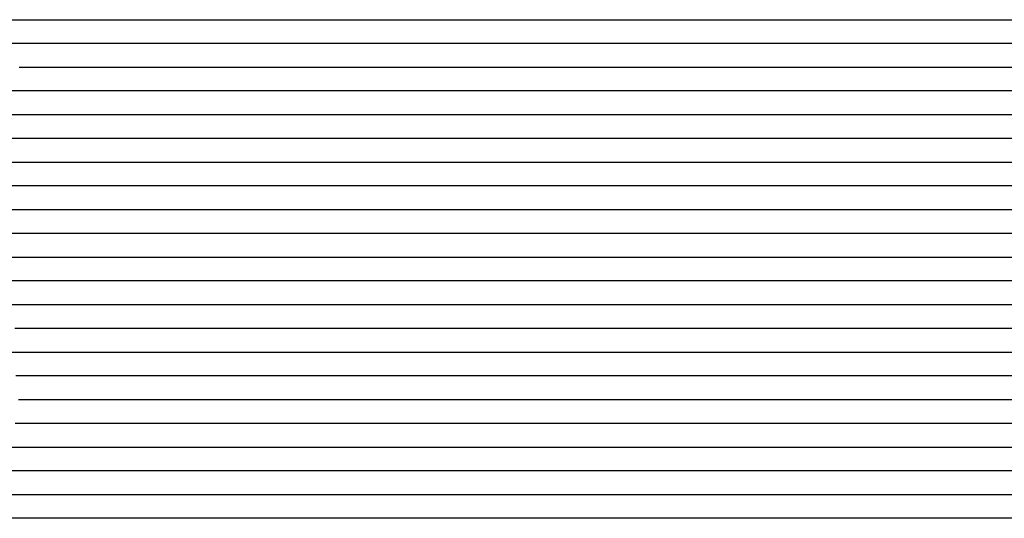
# Model space of a CAD drawing. Extents: x -4 to 4.3, y -2 to 2.5.
# Tile 46 of 108: x -1.41 to -0.89, y 1.39 to 1.65. Entities that reach past the tile are written whole.
import ezdxf

# ---------------------------------------------------------------- set-up
doc = ezdxf.new("R2010")
doc.units = 0

msp = doc.modelspace()

# ---------------------------------------------------------------- linework, layer by layer
at = {"layer": 'Default', "color": 72, "linetype": 'CONTINUOUS'}
for p, q in [((-1.4365, 1.65004, -0.103541), (-1.40545, 1.65004, -0.108083)), ((-1.40545, 1.65004, -0.108083), (-1.389965, 1.65004, -0.114115)), ((-1.389965, 1.65004, -0.114115), (-1.375406, 1.65004, -0.123054)), ((-1.375406, 1.65004, -0.123054), (-1.36209, 1.65004, -0.132884)), ((-1.36209, 1.65004, -0.132884), (-1.355805, 1.65004, -0.133851)), ((-1.355805, 1.65004, -0.133851), (-1.349519, 1.65004, -0.135293)), ((-1.349519, 1.65004, -0.135293), (-1.33429, 1.65004, -0.140208)), ((-1.33429, 1.65004, -0.140208), (-1.319421, 1.65004, -0.14685)), ((-1.319421, 1.65004, -0.14685), (-1.315854, 1.65004, -0.146031)), ((-1.315854, 1.65004, -0.146031), (-1.305154, 1.65004, -0.133585)), ((-1.305154, 1.65004, -0.133585), (-1.294913, 1.65004, -0.123097)), ((-1.294913, 1.65004, -0.123097), (-1.283996, 1.65004, -0.113111)), ((-1.283996, 1.65004, -0.113111), (-1.272467, 1.65004, -0.10337)), ((-1.272467, 1.65004, -0.10337), (-1.260532, 1.65004, -0.094403)), ((-1.260532, 1.65004, -0.094403), (-1.24804, 1.65004, -0.086209)), ((-1.24804, 1.65004, -0.086209), (-1.234975, 1.65004, -0.07883)), ((-1.234975, 1.65004, -0.07883), (-1.22137, 1.65004, -0.071992)), ((-1.22137, 1.65004, -0.071992), (-1.207409, 1.65004, -0.066176)), ((-1.207409, 1.65004, -0.066176), (-1.192985, 1.65004, -0.060819)), ((-1.192985, 1.65004, -0.060819), (-1.178338, 1.65004, -0.056079)), ((-1.178338, 1.65004, -0.056079), (-1.163472, 1.65004, -0.051916)), ((-1.163472, 1.65004, -0.051916), (-1.148426, 1.65004, -0.04844)), ((-1.148426, 1.65004, -0.04844), (-1.133202, 1.65004, -0.045749)), ((-1.133202, 1.65004, -0.045749), (-1.117815, 1.65004, -0.043591)), ((-1.117815, 1.65004, -0.043591), (-1.086788, 1.65004, -0.041146)), ((-1.086788, 1.65004, -0.041146), (0.210049, 1.65004, -0.0405)), ((-1.404694, 1.63754, -0.114138), (-1.433987, 1.63754, -0.106017)), ((-1.392293, 1.63754, -0.119909), (-1.404694, 1.63754, -0.114138)), ((-1.384499, 1.63754, -0.125884), (-1.392293, 1.63754, -0.119909)), ((-1.380602, 1.63754, -0.129599), (-1.384499, 1.63754, -0.125884)), ((-1.376705, 1.63754, -0.132469), (-1.380602, 1.63754, -0.129599)), ((-1.361496, 1.63754, -0.13352), (-1.376705, 1.63754, -0.132469)), ((-1.347203, 1.63754, -0.136885), (-1.361496, 1.63754, -0.13352)), ((-1.333627, 1.63754, -0.142881), (-1.347203, 1.63754, -0.136885)), ((-1.328585, 1.63754, -0.145754), (-1.333627, 1.63754, -0.142881)), ((-1.323544, 1.63754, -0.147453), (-1.328585, 1.63754, -0.145754)), ((-1.312644, 1.63754, -0.134552), (-1.323544, 1.63754, -0.147453)), ((-1.301168, 1.63754, -0.122764), (-1.312644, 1.63754, -0.134552)), ((-1.289087, 1.63754, -0.111601), (-1.301168, 1.63754, -0.122764)), ((-1.276294, 1.63754, -0.101108), (-1.289087, 1.63754, -0.111601)), ((-1.26316, 1.63754, -0.091899), (-1.276294, 1.63754, -0.101108)), ((-1.249468, 1.63754, -0.083074), (-1.26316, 1.63754, -0.091899)), ((-1.235494, 1.63754, -0.075392), (-1.249468, 1.63754, -0.083074)), ((-1.22097, 1.63754, -0.068127), (-1.235494, 1.63754, -0.075392)), ((-1.206188, 1.63754, -0.062263), (-1.22097, 1.63754, -0.068127)), ((-1.191135, 1.63754, -0.057107), (-1.206188, 1.63754, -0.062263)), ((-1.175926, 1.63754, -0.052874), (-1.191135, 1.63754, -0.057107)), ((-1.145177, 1.63754, -0.046091), (-1.175926, 1.63754, -0.052874)), ((-1.12963, 1.63754, -0.043708), (-1.145177, 1.63754, -0.046091)), ((-1.098423, 1.63754, -0.041113), (-1.12963, 1.63754, -0.043708)), ((-1.067173, 1.63754, -0.0405), (-1.098423, 1.63754, -0.041113)), ((0.245326, 1.63754, -0.040506), (-1.067173, 1.63754, -0.0405)), ((-1.406918, 1.62504, -0.123563), (-1.393534, 1.62504, -0.130841)), ((-1.393534, 1.62504, -0.130841), (-1.38667, 1.62504, -0.132022)), ((-1.38667, 1.62504, -0.132022), (-1.379807, 1.62504, -0.132469)), ((-1.379807, 1.62504, -0.132469), (-1.364215, 1.62504, -0.135186)), ((-1.364215, 1.62504, -0.135186), (-1.348822, 1.62504, -0.139682)), ((-1.348822, 1.62504, -0.139682), (-1.333824, 1.62504, -0.1476)), ((-1.333824, 1.62504, -0.1476), (-1.330369, 1.62504, -0.147567)), ((-1.330369, 1.62504, -0.147567), (-1.326915, 1.62504, -0.143742)), ((-1.326915, 1.62504, -0.143742), (-1.320006, 1.62504, -0.135281)), ((-1.320006, 1.62504, -0.135281), (-1.310124, 1.62504, -0.124887)), ((-1.310124, 1.62504, -0.124887), (-1.299358, 1.62504, -0.114852)), ((-1.299358, 1.62504, -0.114852), (-1.287928, 1.62504, -0.105209)), ((-1.287928, 1.62504, -0.105209), (-1.275985, 1.62504, -0.096023)), ((-1.275985, 1.62504, -0.096023), (-1.2636, 1.62504, -0.087694)), ((-1.2636, 1.62504, -0.087694), (-1.250634, 1.62504, -0.079972)), ((-1.250634, 1.62504, -0.079972), (-1.237209, 1.62504, -0.072735)), ((-1.237209, 1.62504, -0.072735), (-1.20921, 1.62504, -0.060599)), ((-1.20921, 1.62504, -0.060599), (-1.194788, 1.62504, -0.055769)), ((-1.194788, 1.62504, -0.055769), (-1.179972, 1.62504, -0.051514)), ((-1.179972, 1.62504, -0.051514), (-1.164954, 1.62504, -0.048123)), ((-1.164954, 1.62504, -0.048123), (-1.149713, 1.62504, -0.045391)), ((-1.149713, 1.62504, -0.045391), (-1.134333, 1.62504, -0.043238)), ((-1.134333, 1.62504, -0.043238), (-1.118859, 1.62504, -0.041695)), ((-1.118859, 1.62504, -0.041695), (-1.087709, 1.62504, -0.040509)), ((-1.087709, 1.62504, -0.040509), (0.256038, 1.62504, -0.0405)), ((-1.404909, 1.61254, -0.131725), (-1.41272, 1.61254, -0.129865)), ((-1.38945, 1.61254, -0.131439), (-1.404909, 1.61254, -0.131725)), ((-1.374488, 1.61254, -0.133639), (-1.38945, 1.61254, -0.131439)), ((-1.360773, 1.61254, -0.137768), (-1.374488, 1.61254, -0.133639)), ((-1.34772, 1.61254, -0.144892), (-1.360773, 1.61254, -0.137768)), ((-1.342676, 1.61254, -0.148211), (-1.34772, 1.61254, -0.144892)), ((-1.337632, 1.61254, -0.148431), (-1.342676, 1.61254, -0.148211)), ((-1.326767, 1.61254, -0.135579), (-1.337632, 1.61254, -0.148431)), ((-1.315441, 1.61254, -0.123875), (-1.326767, 1.61254, -0.135579)), ((-1.303356, 1.61254, -0.112389), (-1.315441, 1.61254, -0.123875)), ((-1.290614, 1.61254, -0.101947), (-1.303356, 1.61254, -0.112389)), ((-1.27753, 1.61254, -0.092661), (-1.290614, 1.61254, -0.101947)), ((-1.26382, 1.61254, -0.08371), (-1.27753, 1.61254, -0.092661)), ((-1.235514, 1.61254, -0.068799), (-1.26382, 1.61254, -0.08371)), ((-1.220865, 1.61254, -0.062552), (-1.235514, 1.61254, -0.068799)), ((-1.20593, 1.61254, -0.057011), (-1.220865, 1.61254, -0.062552)), ((-1.190745, 1.61254, -0.052342), (-1.20593, 1.61254, -0.057011)), ((-1.175408, 1.61254, -0.048621), (-1.190745, 1.61254, -0.052342)), ((-1.159951, 1.61254, -0.045612), (-1.175408, 1.61254, -0.048621)), ((-1.144397, 1.61254, -0.043315), (-1.159951, 1.61254, -0.045612)), ((-1.113182, 1.61254, -0.040838), (-1.144397, 1.61254, -0.043315)), ((-1.097557, 1.61254, -0.040503), (-1.113182, 1.61254, -0.040838)), ((0.324305, 1.61254, -0.040927), (-1.097557, 1.61254, -0.040503)), ((-1.411832, 1.60004, -0.131627), (-1.396365, 1.60004, -0.131981)), ((-1.396365, 1.60004, -0.131981), (-1.380744, 1.60004, -0.134385)), ((-1.380744, 1.60004, -0.134385), (-1.365301, 1.60004, -0.139252)), ((-1.365301, 1.60004, -0.139252), (-1.350398, 1.60004, -0.147565)), ((-1.350398, 1.60004, -0.147565), (-1.343576, 1.60004, -0.147892)), ((-1.343576, 1.60004, -0.147892), (-1.340164, 1.60004, -0.143464)), ((-1.340164, 1.60004, -0.143464), (-1.336753, 1.60004, -0.139354)), ((-1.336753, 1.60004, -0.139354), (-1.326774, 1.60004, -0.128349)), ((-1.326774, 1.60004, -0.128349), (-1.316278, 1.60004, -0.118085)), ((-1.316278, 1.60004, -0.118085), (-1.305107, 1.60004, -0.10842)), ((-1.305107, 1.60004, -0.10842), (-1.293291, 1.60004, -0.099156)), ((-1.293291, 1.60004, -0.099156), (-1.280994, 1.60004, -0.090469)), ((-1.280994, 1.60004, -0.090469), (-1.254921, 1.60004, -0.075022)), ((-1.254921, 1.60004, -0.075022), (-1.241353, 1.60004, -0.068428)), ((-1.241353, 1.60004, -0.068428), (-1.2273, 1.60004, -0.062461)), ((-1.2273, 1.60004, -0.062461), (-1.212918, 1.60004, -0.057232)), ((-1.212918, 1.60004, -0.057232), (-1.198233, 1.60004, -0.052603)), ((-1.198233, 1.60004, -0.052603), (-1.168179, 1.60004, -0.045565)), ((-1.168179, 1.60004, -0.045565), (-1.152909, 1.60004, -0.043278)), ((-1.152909, 1.60004, -0.043278), (-1.137457, 1.60004, -0.04178)), ((-1.137457, 1.60004, -0.04178), (-1.121904, 1.60004, -0.040867)), ((-1.121904, 1.60004, -0.040867), (0.315564, 1.60004, -0.040501)), ((-1.402848, 1.58754, -0.131474), (-1.418251, 1.58754, -0.13133)), ((-1.388449, 1.58754, -0.133927), (-1.402848, 1.58754, -0.131474)), ((-1.37472, 1.58754, -0.139712), (-1.388449, 1.58754, -0.133927)), ((-1.361895, 1.58754, -0.146681), (-1.37472, 1.58754, -0.139712)), ((-1.356901, 1.58754, -0.150157), (-1.361895, 1.58754, -0.146681)), ((-1.351907, 1.58754, -0.14994), (-1.356901, 1.58754, -0.150157)), ((-1.341148, 1.58754, -0.136998), (-1.351907, 1.58754, -0.14994)), ((-1.32986, 1.58754, -0.12511), (-1.341148, 1.58754, -0.136998)), ((-1.317801, 1.58754, -0.113568), (-1.32986, 1.58754, -0.12511)), ((-1.305254, 1.58754, -0.10323), (-1.317801, 1.58754, -0.113568)), ((-1.29219, 1.58754, -0.093535), (-1.305254, 1.58754, -0.10323)), ((-1.27856, 1.58754, -0.084591), (-1.29219, 1.58754, -0.093535)), ((-1.264624, 1.58754, -0.076781), (-1.27856, 1.58754, -0.084591)), ((-1.250264, 1.58754, -0.069498), (-1.264624, 1.58754, -0.076781)), ((-1.235637, 1.58754, -0.063227), (-1.250264, 1.58754, -0.069498)), ((-1.220768, 1.58754, -0.05764), (-1.235637, 1.58754, -0.063227)), ((-1.205612, 1.58754, -0.052748), (-1.220768, 1.58754, -0.05764)), ((-1.190323, 1.58754, -0.048912), (-1.205612, 1.58754, -0.052748)), ((-1.174882, 1.58754, -0.045656), (-1.190323, 1.58754, -0.048912)), ((-1.159339, 1.58754, -0.04325), (-1.174882, 1.58754, -0.045656)), ((-1.143743, 1.58754, -0.041651), (-1.159339, 1.58754, -0.04325)), ((-1.128119, 1.58754, -0.040696), (-1.143743, 1.58754, -0.041651)), ((-1.112494, 1.58754, -0.0405), (-1.128119, 1.58754, -0.040696)), ((0.371864, 1.58754, -0.041003), (-1.112494, 1.58754, -0.0405)), ((-1.411844, 1.57504, -0.131269), (-1.396224, 1.57504, -0.134415)), ((-1.396224, 1.57504, -0.134415), (-1.380906, 1.57504, -0.139552)), ((-1.380906, 1.57504, -0.139552), (-1.366092, 1.57504, -0.149362)), ((-1.366092, 1.57504, -0.149362), (-1.359578, 1.57504, -0.152316)), ((-1.359578, 1.57504, -0.152316), (-1.35795, 1.57504, -0.149725)), ((-1.35795, 1.57504, -0.149725), (-1.356321, 1.57504, -0.147397)), ((-1.356321, 1.57504, -0.147397), (-1.343266, 1.57504, -0.13201)), ((-1.343266, 1.57504, -0.13201), (-1.333052, 1.57504, -0.12153)), ((-1.333052, 1.57504, -0.12153), (-1.322145, 1.57504, -0.111613)), ((-1.322145, 1.57504, -0.111613), (-1.310585, 1.57504, -0.102273)), ((-1.310585, 1.57504, -0.102273), (-1.298431, 1.57504, -0.093202)), ((-1.298431, 1.57504, -0.093202), (-1.285909, 1.57504, -0.085074)), ((-1.285909, 1.57504, -0.085074), (-1.25917, 1.57504, -0.070595)), ((-1.25917, 1.57504, -0.070595), (-1.231021, 1.57504, -0.058801)), ((-1.231021, 1.57504, -0.058801), (-1.216512, 1.57504, -0.054166)), ((-1.216512, 1.57504, -0.054166), (-1.201628, 1.57504, -0.05)), ((-1.201628, 1.57504, -0.05), (-1.186581, 1.57504, -0.046621)), ((-1.186581, 1.57504, -0.046621), (-1.171336, 1.57504, -0.044033)), ((-1.171336, 1.57504, -0.044033), (-1.155931, 1.57504, -0.042023)), ((-1.155931, 1.57504, -0.042023), (-1.140438, 1.57504, -0.040968)), ((-1.140438, 1.57504, -0.040968), (0.35952, 1.57504, -0.040504)), ((-1.400514, 1.56254, -0.134625), (-1.414973, 1.56254, -0.131416)), ((-1.387312, 1.56254, -0.140034), (-1.400514, 1.56254, -0.134625)), ((-1.375672, 1.56254, -0.147401), (-1.387312, 1.56254, -0.140034)), ((-1.368722, 1.56254, -0.153519), (-1.375672, 1.56254, -0.147401)), ((-1.366406, 1.56254, -0.154732), (-1.368722, 1.56254, -0.153519)), ((-1.356295, 1.56254, -0.141004), (-1.366406, 1.56254, -0.154732)), ((-1.345254, 1.56254, -0.127995), (-1.356295, 1.56254, -0.141004)), ((-1.333522, 1.56254, -0.116247), (-1.345254, 1.56254, -0.127995)), ((-1.321008, 1.56254, -0.10524), (-1.333522, 1.56254, -0.116247)), ((-1.308072, 1.56254, -0.095566), (-1.321008, 1.56254, -0.10524)), ((-1.294569, 1.56254, -0.086421), (-1.308072, 1.56254, -0.095566)), ((-1.280746, 1.56254, -0.07837), (-1.294569, 1.56254, -0.086421)), ((-1.266437, 1.56254, -0.070832), (-1.280746, 1.56254, -0.07837)), ((-1.251874, 1.56254, -0.064441), (-1.266437, 1.56254, -0.070832)), ((-1.237018, 1.56254, -0.058668), (-1.251874, 1.56254, -0.064441)), ((-1.221919, 1.56254, -0.053744), (-1.237018, 1.56254, -0.058668)), ((-1.206686, 1.56254, -0.049691), (-1.221919, 1.56254, -0.053744)), ((-1.191263, 1.56254, -0.046169), (-1.206686, 1.56254, -0.049691)), ((-1.175728, 1.56254, -0.043644), (-1.191263, 1.56254, -0.046169)), ((-1.160143, 1.56254, -0.041971), (-1.175728, 1.56254, -0.043644)), ((-1.144522, 1.56254, -0.040846), (-1.160143, 1.56254, -0.041971)), ((-1.128897, 1.56254, -0.040505), (-1.144522, 1.56254, -0.040846)), ((0.402347, 1.56254, -0.040658), (-1.128897, 1.56254, -0.040505)), ((-1.412726, 1.55004, -0.132359), (-1.397234, 1.55004, -0.138781)), ((-1.397234, 1.55004, -0.138781), (-1.3828, 1.55004, -0.14777)), ((-1.3828, 1.55004, -0.14777), (-1.369537, 1.55004, -0.152775)), ((-1.369537, 1.55004, -0.152775), (-1.36771, 1.55004, -0.150279)), ((-1.36771, 1.55004, -0.150279), (-1.365882, 1.55004, -0.147387)), ((-1.365882, 1.55004, -0.147387), (-1.362228, 1.55004, -0.142504)), ((-1.362228, 1.55004, -0.142504), (-1.354918, 1.55004, -0.133565)), ((-1.354918, 1.55004, -0.133565), (-1.345027, 1.55004, -0.122708)), ((-1.345027, 1.55004, -0.122708), (-1.334504, 1.55004, -0.112412)), ((-1.334504, 1.55004, -0.112412), (-1.323336, 1.55004, -0.102709)), ((-1.323336, 1.55004, -0.102709), (-1.311541, 1.55004, -0.093679)), ((-1.311541, 1.55004, -0.093679), (-1.299135, 1.55004, -0.085368)), ((-1.299135, 1.55004, -0.085368), (-1.286153, 1.55004, -0.077582)), ((-1.286153, 1.55004, -0.077582), (-1.272753, 1.55004, -0.070757)), ((-1.272753, 1.55004, -0.070757), (-1.25883, 1.55004, -0.064618)), ((-1.25883, 1.55004, -0.064618), (-1.244533, 1.55004, -0.05901)), ((-1.244533, 1.55004, -0.05901), (-1.229987, 1.55004, -0.054111)), ((-1.229987, 1.55004, -0.054111), (-1.21518, 1.55004, -0.050072)), ((-1.21518, 1.55004, -0.050072), (-1.200105, 1.55004, -0.046642)), ((-1.200105, 1.55004, -0.046642), (-1.18487, 1.55004, -0.044127)), ((-1.18487, 1.55004, -0.044127), (-1.169453, 1.55004, -0.04214)), ((-1.169453, 1.55004, -0.04214), (-1.153957, 1.55004, -0.0409)), ((-1.153957, 1.55004, -0.0409), (0.392864, 1.55004, -0.0405)), ((-1.400919, 1.53754, -0.139698), (-1.41377, 1.53754, -0.134761)), ((-1.388942, 1.53754, -0.147981), (-1.400919, 1.53754, -0.139698)), ((-1.38133, 1.53754, -0.154377), (-1.388942, 1.53754, -0.147981)), ((-1.378793, 1.53754, -0.156784), (-1.38133, 1.53754, -0.154377)), ((-1.358096, 1.53754, -0.13211), (-1.378793, 1.53754, -0.156784)), ((-1.346845, 1.53754, -0.12025), (-1.358096, 1.53754, -0.13211)), ((-1.334834, 1.53754, -0.108675), (-1.346845, 1.53754, -0.12025)), ((-1.322132, 1.53754, -0.098105), (-1.334834, 1.53754, -0.108675)), ((-1.30909, 1.53754, -0.088763), (-1.322132, 1.53754, -0.098105)), ((-1.295405, 1.53754, -0.079733), (-1.30909, 1.53754, -0.088763)), ((-1.281282, 1.53754, -0.071952), (-1.295405, 1.53754, -0.079733)), ((-1.266743, 1.53754, -0.06507), (-1.281282, 1.53754, -0.071952)), ((-1.251924, 1.53754, -0.059235), (-1.266743, 1.53754, -0.06507)), ((-1.236818, 1.53754, -0.054187), (-1.251924, 1.53754, -0.059235)), ((-1.20621, 1.53754, -0.046585), (-1.236818, 1.53754, -0.054187)), ((-1.190684, 1.53754, -0.043857), (-1.20621, 1.53754, -0.046585)), ((-1.175105, 1.53754, -0.042098), (-1.190684, 1.53754, -0.043857)), ((-1.159484, 1.53754, -0.040896), (-1.175105, 1.53754, -0.042098)), ((-1.128234, 1.53754, -0.0405), (-1.159484, 1.53754, -0.040896)), ((0.465498, 1.53754, -0.041014), (-1.128234, 1.53754, -0.0405)), ((-1.414482, 1.52504, -0.137003), (-1.399706, 1.52504, -0.145206)), ((-1.399706, 1.52504, -0.145206), (-1.383008, 1.52504, -0.158678)), ((-1.383008, 1.52504, -0.158678), (-1.379971, 1.52504, -0.15406)), ((-1.379971, 1.52504, -0.15406), (-1.373897, 1.52504, -0.145922)), ((-1.373897, 1.52504, -0.145922), (-1.364551, 1.52504, -0.134293)), ((-1.364551, 1.52504, -0.134293), (-1.354763, 1.52504, -0.123419)), ((-1.354763, 1.52504, -0.123419), (-1.344309, 1.52504, -0.113014)), ((-1.344309, 1.52504, -0.113014), (-1.333235, 1.52504, -0.103192)), ((-1.333235, 1.52504, -0.103192), (-1.321545, 1.52504, -0.094024)), ((-1.321545, 1.52504, -0.094024), (-1.30925, 1.52504, -0.085584)), ((-1.30925, 1.52504, -0.085584), (-1.296368, 1.52504, -0.077757)), ((-1.296368, 1.52504, -0.077757), (-1.283015, 1.52504, -0.070466)), ((-1.283015, 1.52504, -0.070466), (-1.255104, 1.52504, -0.058194)), ((-1.255104, 1.52504, -0.058194), (-1.2407, 1.52504, -0.053498)), ((-1.2407, 1.52504, -0.053498), (-1.225845, 1.52504, -0.049372)), ((-1.225845, 1.52504, -0.049372), (-1.195491, 1.52504, -0.043609)), ((-1.195491, 1.52504, -0.043609), (-1.180093, 1.52504, -0.041931)), ((-1.180093, 1.52504, -0.041931), (-1.16456, 1.52504, -0.040886)), ((-1.16456, 1.52504, -0.040886), (0.444775, 1.52504, -0.0405)), ((-1.401972, 1.51254, -0.14858), (-1.414166, 1.51254, -0.140627)), ((-1.396214, 1.51254, -0.153193), (-1.401972, 1.51254, -0.14858)), ((-1.393336, 1.51254, -0.155219), (-1.396214, 1.51254, -0.153193)), ((-1.390457, 1.51254, -0.157521), (-1.393336, 1.51254, -0.155219)), ((-1.38082, 1.51254, -0.148683), (-1.390457, 1.51254, -0.157521)), ((-1.370369, 1.51254, -0.135343), (-1.38082, 1.51254, -0.148683)), ((-1.359119, 1.51254, -0.122841), (-1.370369, 1.51254, -0.135343)), ((-1.347122, 1.51254, -0.111278), (-1.359119, 1.51254, -0.122841)), ((-1.334731, 1.51254, -0.100937), (-1.347122, 1.51254, -0.111278)), ((-1.32166, 1.51254, -0.090898), (-1.334731, 1.51254, -0.100937)), ((-1.308195, 1.51254, -0.082079), (-1.32166, 1.51254, -0.090898)), ((-1.294237, 1.51254, -0.073861), (-1.308195, 1.51254, -0.082079)), ((-1.279891, 1.51254, -0.066644), (-1.294237, 1.51254, -0.073861)), ((-1.265195, 1.51254, -0.060301), (-1.279891, 1.51254, -0.066644)), ((-1.250231, 1.51254, -0.054895), (-1.265195, 1.51254, -0.060301)), ((-1.234997, 1.51254, -0.050319), (-1.250231, 1.51254, -0.054895)), ((-1.219627, 1.51254, -0.046815), (-1.234997, 1.51254, -0.050319)), ((-1.204121, 1.51254, -0.043978), (-1.219627, 1.51254, -0.046815)), ((-1.188535, 1.51254, -0.042041), (-1.204121, 1.51254, -0.043978)), ((-1.172916, 1.51254, -0.040945), (-1.188535, 1.51254, -0.042041)), ((-1.157291, 1.51254, -0.040504), (-1.172916, 1.51254, -0.040945)), ((0.49895, 1.51254, -0.040736), (-1.157291, 1.51254, -0.040504)), ((-1.414424, 1.50004, -0.144792), (-1.400815, 1.50004, -0.154059)), ((-1.400815, 1.50004, -0.154059), (-1.394357, 1.50004, -0.159205)), ((-1.394357, 1.50004, -0.159205), (-1.391128, 1.50004, -0.15741)), ((-1.391128, 1.50004, -0.15741), (-1.387899, 1.50004, -0.151973)), ((-1.387899, 1.50004, -0.151973), (-1.379921, 1.50004, -0.14161)), ((-1.379921, 1.50004, -0.14161), (-1.370389, 1.50004, -0.130327)), ((-1.370389, 1.50004, -0.130327), (-1.360306, 1.50004, -0.119605)), ((-1.360306, 1.50004, -0.119605), (-1.349602, 1.50004, -0.109395)), ((-1.349602, 1.50004, -0.109395), (-1.338295, 1.50004, -0.099827)), ((-1.338295, 1.50004, -0.099827), (-1.326368, 1.50004, -0.090941)), ((-1.326368, 1.50004, -0.090941), (-1.313838, 1.50004, -0.082639)), ((-1.313838, 1.50004, -0.082639), (-1.300812, 1.50004, -0.074836)), ((-1.300812, 1.50004, -0.074836), (-1.287408, 1.50004, -0.06803)), ((-1.287408, 1.50004, -0.06803), (-1.273476, 1.50004, -0.061846)), ((-1.273476, 1.50004, -0.061846), (-1.259195, 1.50004, -0.056435)), ((-1.259195, 1.50004, -0.056435), (-1.244584, 1.50004, -0.051706)), ((-1.244584, 1.50004, -0.051706), (-1.229718, 1.50004, -0.047843)), ((-1.229718, 1.50004, -0.047843), (-1.214595, 1.50004, -0.044707)), ((-1.214595, 1.50004, -0.044707), (-1.199296, 1.50004, -0.042599)), ((-1.199296, 1.50004, -0.042599), (-1.183817, 1.50004, -0.041113)), ((-1.183817, 1.50004, -0.041113), (-1.152648, 1.50004, -0.0405)), ((-1.152648, 1.50004, -0.0405), (0.487977, 1.50004, -0.0405)), ((-1.402209, 1.48754, -0.157014), (-1.409223, 1.48754, -0.151891)), ((-1.392698, 1.48754, -0.152346), (-1.402209, 1.48754, -0.157014)), ((-1.382348, 1.48754, -0.138855), (-1.392698, 1.48754, -0.152346)), ((-1.371488, 1.48754, -0.126574), (-1.382348, 1.48754, -0.138855)), ((-1.359869, 1.48754, -0.114554), (-1.371488, 1.48754, -0.126574)), ((-1.347507, 1.48754, -0.10344), (-1.359869, 1.48754, -0.114554)), ((-1.334588, 1.48754, -0.093452), (-1.347507, 1.48754, -0.10344)), ((-1.321224, 1.48754, -0.084361), (-1.334588, 1.48754, -0.093452)), ((-1.307312, 1.48754, -0.075933), (-1.321224, 1.48754, -0.084361)), ((-1.293115, 1.48754, -0.068675), (-1.307312, 1.48754, -0.075933)), ((-1.278511, 1.48754, -0.061962), (-1.293115, 1.48754, -0.068675)), ((-1.263633, 1.48754, -0.056303), (-1.278511, 1.48754, -0.061962)), ((-1.248496, 1.48754, -0.051443), (-1.263633, 1.48754, -0.056303)), ((-1.233145, 1.48754, -0.047516), (-1.248496, 1.48754, -0.051443)), ((-1.217675, 1.48754, -0.044577), (-1.233145, 1.48754, -0.047516)), ((-1.202105, 1.48754, -0.042372), (-1.217675, 1.48754, -0.044577)), ((-1.18649, 1.48754, -0.041053), (-1.202105, 1.48754, -0.042372)), ((-1.15524, 1.48754, -0.0405), (-1.18649, 1.48754, -0.041053)), ((0.563477, 1.48754, -0.041492), (-1.15524, 1.48754, -0.0405)), ((-1.414889, 1.47504, -0.151308), (-1.401529, 1.47504, -0.158564)), ((-1.401529, 1.47504, -0.158564), (-1.399813, 1.47504, -0.156268)), ((-1.399813, 1.47504, -0.156268), (-1.394664, 1.47504, -0.14845)), ((-1.394664, 1.47504, -0.14845), (-1.378064, 1.47504, -0.128443)), ((-1.378064, 1.47504, -0.128443), (-1.367911, 1.47504, -0.117841)), ((-1.367911, 1.47504, -0.117841), (-1.357104, 1.47504, -0.107756)), ((-1.357104, 1.47504, -0.107756), (-1.345681, 1.47504, -0.098299)), ((-1.345681, 1.47504, -0.098299), (-1.333645, 1.47504, -0.089542)), ((-1.333645, 1.47504, -0.089542), (-1.32101, 1.47504, -0.081388)), ((-1.32101, 1.47504, -0.081388), (-1.307882, 1.47504, -0.07366)), ((-1.307882, 1.47504, -0.07366), (-1.294417, 1.47504, -0.066956)), ((-1.294417, 1.47504, -0.066956), (-1.280429, 1.47504, -0.060814)), ((-1.280429, 1.47504, -0.060814), (-1.266123, 1.47504, -0.055528)), ((-1.266123, 1.47504, -0.055528), (-1.251466, 1.47504, -0.051039)), ((-1.251466, 1.47504, -0.051039), (-1.236526, 1.47504, -0.047373)), ((-1.236526, 1.47504, -0.047373), (-1.221351, 1.47504, -0.04432)), ((-1.221351, 1.47504, -0.04432), (-1.206033, 1.47504, -0.042329)), ((-1.206033, 1.47504, -0.042329), (-1.190539, 1.47504, -0.04092)), ((-1.190539, 1.47504, -0.04092), (0.528142, 1.47504, -0.0405)), ((-1.406411, 1.46254, -0.15924), (-1.408679, 1.46254, -0.157597)), ((-1.396634, 1.46254, -0.145532), (-1.406411, 1.46254, -0.15924)), ((-1.386057, 1.46254, -0.132348), (-1.396634, 1.46254, -0.145532)), ((-1.374686, 1.46254, -0.119982), (-1.386057, 1.46254, -0.132348)), ((-1.362583, 1.46254, -0.108577), (-1.374686, 1.46254, -0.119982)), ((-1.350081, 1.46254, -0.098369), (-1.362583, 1.46254, -0.108577)), ((-1.336926, 1.46254, -0.088506), (-1.350081, 1.46254, -0.098369)), ((-1.323249, 1.46254, -0.079741), (-1.336926, 1.46254, -0.088506)), ((-1.309097, 1.46254, -0.071923), (-1.323249, 1.46254, -0.079741)), ((-1.294695, 1.46254, -0.065183), (-1.309097, 1.46254, -0.071923)), ((-1.279939, 1.46254, -0.058974), (-1.294695, 1.46254, -0.065183)), ((-1.264771, 1.46254, -0.053695), (-1.279939, 1.46254, -0.058974)), ((-1.234129, 1.46254, -0.046412), (-1.264771, 1.46254, -0.053695)), ((-1.218592, 1.46254, -0.043793), (-1.234129, 1.46254, -0.046412)), ((-1.202998, 1.46254, -0.042138), (-1.218592, 1.46254, -0.043793)), ((-1.17176, 1.46254, -0.040546), (-1.202998, 1.46254, -0.042138)), ((-1.156135, 1.46254, -0.0405), (-1.17176, 1.46254, -0.040546)), ((0.593849, 1.46254, -0.040969), (-1.156135, 1.46254, -0.0405)), ((-1.407316, 1.45004, -0.155071), (-1.40391, 1.45004, -0.149367)), ((-1.40391, 1.45004, -0.149367), (-1.395899, 1.45004, -0.138817)), ((-1.395899, 1.45004, -0.138817), (-1.38645, 1.45004, -0.127648)), ((-1.38645, 1.45004, -0.127648), (-1.376358, 1.45004, -0.117144)), ((-1.376358, 1.45004, -0.117144), (-1.365532, 1.45004, -0.107043)), ((-1.365532, 1.45004, -0.107043), (-1.354108, 1.45004, -0.09758)), ((-1.354108, 1.45004, -0.09758), (-1.342075, 1.45004, -0.088809)), ((-1.342075, 1.45004, -0.088809), (-1.329448, 1.45004, -0.081155)), ((-1.329448, 1.45004, -0.081155), (-1.316087, 1.45004, -0.07387)), ((-1.316087, 1.45004, -0.07387), (-1.302368, 1.45004, -0.067411)), ((-1.302368, 1.45004, -0.067411), (-1.288231, 1.45004, -0.06184)), ((-1.288231, 1.45004, -0.06184), (-1.258806, 1.45004, -0.052835)), ((-1.258806, 1.45004, -0.052835), (-1.228533, 1.45004, -0.046782)), ((-1.228533, 1.45004, -0.046782), (-1.213175, 1.45004, -0.044459)), ((-1.213175, 1.45004, -0.044459), (-1.182204, 1.45004, -0.041264)), ((-1.182204, 1.45004, -0.041264), (-1.166643, 1.45004, -0.040556)), ((-1.166643, 1.45004, -0.040556), (0.583341, 1.45004, -0.040502)), ((-1.399064, 1.43754, -0.139332), (-1.409099, 1.43754, -0.153139)), ((-1.388369, 1.43754, -0.126567), (-1.399064, 1.43754, -0.139332)), ((-1.376946, 1.43754, -0.1144), (-1.388369, 1.43754, -0.126567)), ((-1.364108, 1.43754, -0.102417), (-1.376946, 1.43754, -0.1144)), ((-1.337119, 1.43754, -0.084069), (-1.364108, 1.43754, -0.102417)), ((-1.322553, 1.43754, -0.076824), (-1.337119, 1.43754, -0.084069)), ((-1.29308, 1.43754, -0.065072), (-1.322553, 1.43754, -0.076824)), ((-1.277957, 1.43754, -0.0607), (-1.29308, 1.43754, -0.065072)), ((-1.247519, 1.43754, -0.052998), (-1.277957, 1.43754, -0.0607)), ((-1.216778, 1.43754, -0.046558), (-1.247519, 1.43754, -0.052998)), ((-1.201269, 1.43754, -0.044038), (-1.216778, 1.43754, -0.046558)), ((-1.185686, 1.43754, -0.042126), (-1.201269, 1.43754, -0.044038)), ((-1.170068, 1.43754, -0.040983), (-1.185686, 1.43754, -0.042126)), ((-1.138818, 1.43754, -0.0405), (-1.170068, 1.43754, -0.040983)), ((0.626799, 1.43754, -0.040708), (-1.138818, 1.43754, -0.0405)), ((-1.411871, 1.42504, -0.152488), (-1.405159, 1.42504, -0.143448)), ((-1.405159, 1.42504, -0.143448), (-1.395844, 1.42504, -0.131809)), ((-1.395844, 1.42504, -0.131809), (-1.386081, 1.42504, -0.120901)), ((-1.386081, 1.42504, -0.120901), (-1.375661, 1.42504, -0.110654)), ((-1.375661, 1.42504, -0.110654), (-1.36452, 1.42504, -0.101527)), ((-1.36452, 1.42504, -0.101527), (-1.352433, 1.42504, -0.09372)), ((-1.352433, 1.42504, -0.09372), (-1.339308, 1.42504, -0.086382)), ((-1.339308, 1.42504, -0.086382), (-1.311326, 1.42504, -0.074816)), ((-1.311326, 1.42504, -0.074816), (-1.23685, 1.42504, -0.053052)), ((-1.23685, 1.42504, -0.053052), (-1.206646, 1.42504, -0.046091)), ((-1.206646, 1.42504, -0.046091), (-1.191362, 1.42504, -0.043555)), ((-1.191362, 1.42504, -0.043555), (-1.175948, 1.42504, -0.041788)), ((-1.175948, 1.42504, -0.041788), (-1.160424, 1.42504, -0.040766)), ((-1.160424, 1.42504, -0.040766), (0.62079, 1.42504, -0.0405)), ((-1.404134, 1.41254, -0.138461), (-1.41874, 1.41254, -0.158719)), ((-1.39267, 1.41254, -0.124721), (-1.404134, 1.41254, -0.138461)), ((-1.379917, 1.41254, -0.112909), (-1.39267, 1.41254, -0.124721)), ((-1.366074, 1.41254, -0.10311), (-1.379917, 1.41254, -0.112909)), ((-1.351758, 1.41254, -0.095616), (-1.366074, 1.41254, -0.10311)), ((-1.337231, 1.41254, -0.089263), (-1.351758, 1.41254, -0.095616)), ((-1.322138, 1.41254, -0.083286), (-1.337231, 1.41254, -0.089263)), ((-1.292413, 1.41254, -0.07482), (-1.322138, 1.41254, -0.083286)), ((-1.262983, 1.41254, -0.064252), (-1.292413, 1.41254, -0.07482)), ((-1.233105, 1.41254, -0.054273), (-1.262983, 1.41254, -0.064252)), ((-1.217845, 1.41254, -0.049918), (-1.233105, 1.41254, -0.054273)), ((-1.202462, 1.41254, -0.046532), (-1.217845, 1.41254, -0.049918)), ((-1.186969, 1.41254, -0.043778), (-1.202462, 1.41254, -0.046532)), ((-1.171372, 1.41254, -0.041737), (-1.186969, 1.41254, -0.043778)), ((-1.15575, 1.41254, -0.040789), (-1.171372, 1.41254, -0.041737)), ((-1.140125, 1.41254, -0.0405), (-1.15575, 1.41254, -0.040789)), ((0.656744, 1.41254, -0.04058), (-1.140125, 1.41254, -0.0405)), ((-1.418996, 1.40004, -0.154736), (-1.40654, 1.40004, -0.137841)), ((-1.40654, 1.40004, -0.137841), (-1.397148, 1.40004, -0.127663)), ((-1.397148, 1.40004, -0.127663), (-1.386553, 1.40004, -0.118558)), ((-1.386553, 1.40004, -0.118558), (-1.374701, 1.40004, -0.110496)), ((-1.374701, 1.40004, -0.110496), (-1.361783, 1.40004, -0.103223)), ((-1.361783, 1.40004, -0.103223), (-1.348167, 1.40004, -0.097766)), ((-1.348167, 1.40004, -0.097766), (-1.333663, 1.40004, -0.093082)), ((-1.333663, 1.40004, -0.093082), (-1.318795, 1.40004, -0.089535)), ((-1.318795, 1.40004, -0.089535), (-1.303596, 1.40004, -0.085242)), ((-1.303596, 1.40004, -0.085242), (-1.288559, 1.40004, -0.079272)), ((-1.288559, 1.40004, -0.079272), (-1.245468, 1.40004, -0.060698)), ((-1.245468, 1.40004, -0.060698), (-1.230993, 1.40004, -0.055441)), ((-1.230993, 1.40004, -0.055441), (-1.216306, 1.40004, -0.051028)), ((-1.216306, 1.40004, -0.051028), (-1.201342, 1.40004, -0.047137)), ((-1.201342, 1.40004, -0.047137), (-1.18622, 1.40004, -0.044356)), ((-1.18622, 1.40004, -0.044356), (-1.170853, 1.40004, -0.042155)), ((-1.170853, 1.40004, -0.042155), (-1.155386, 1.40004, -0.040899)), ((-1.155386, 1.40004, -0.040899), (0.657058, 1.40004, -0.040501)), ((-1.403577, 1.38754, -0.134037), (-1.426262, 1.38754, -0.158644)), ((-1.390334, 1.38754, -0.123053), (-1.403577, 1.38754, -0.134037)), ((-1.376048, 1.38754, -0.114107), (-1.390334, 1.38754, -0.123053)), ((-1.360984, 1.38754, -0.107433), (-1.376048, 1.38754, -0.114107)), ((-1.345578, 1.38754, -0.103192), (-1.360984, 1.38754, -0.107433)), ((-1.315824, 1.38754, -0.097931), (-1.345578, 1.38754, -0.103192)), ((-1.302086, 1.38754, -0.092117), (-1.315824, 1.38754, -0.097931)), ((-1.260323, 1.38754, -0.06952), (-1.302086, 1.38754, -0.092117)), ((-1.231055, 1.38754, -0.057013), (-1.260323, 1.38754, -0.06952)), ((-1.215986, 1.38754, -0.051958), (-1.231055, 1.38754, -0.057013)), ((-1.200692, 1.38754, -0.047767), (-1.215986, 1.38754, -0.051958)), ((-1.18522, 1.38754, -0.044531), (-1.200692, 1.38754, -0.047767)), ((-1.169656, 1.38754, -0.042335), (-1.18522, 1.38754, -0.044531)), ((-1.154037, 1.38754, -0.040948), (-1.169656, 1.38754, -0.042335)), ((-1.122787, 1.38754, -0.0405), (-1.154037, 1.38754, -0.040948)), ((0.689701, 1.38754, -0.040674), (-1.122787, 1.38754, -0.0405))]:
    msp.add_line(p, q, dxfattribs=at)

doc.saveas('drawing.dxf')
